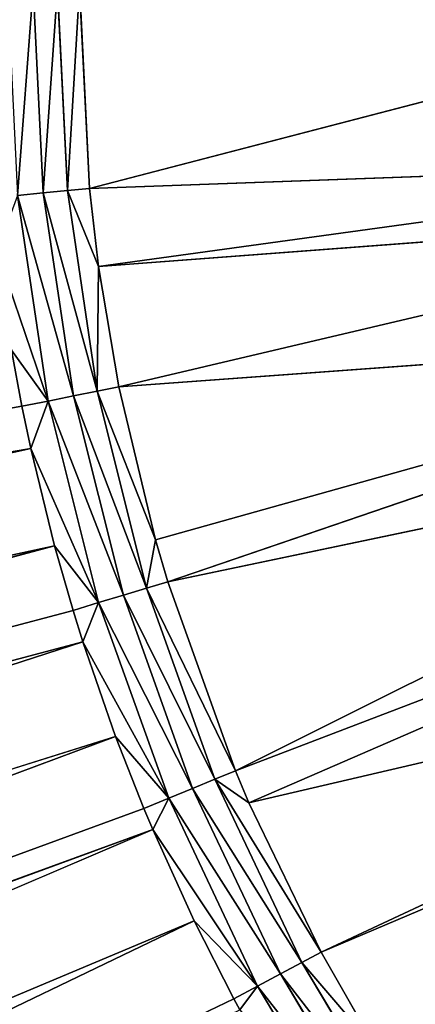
# Model space of a CAD drawing. Extents: x 0 to 700, y 0 to 509.
# Tile 58 of 243: x 313.41 to 320.28, y 182.33 to 199.45. Entities that reach past the tile are written whole.
import ezdxf

# ---------------------------------------------------------------- set-up
doc = ezdxf.new("R2010")
doc.units = 0
doc.header["$LTSCALE"] = 25.4
doc.layers.get('0').update_dxf_attribs({"linetype": 'CONTINUOUS'})

# ---------------------------------------------------------------- blocks, each defined once
blk = doc.blocks.new('5902539864168_-_S_STL')
at = {"color": 0}
for p, q in [((317.129, 23.068, 326.621), (62.205, 42.807, 447.944)), ((317.129, 23.068, 326.621), (62.205, 42.807, 447.944)), ((62.205, 42.807, 447.944), (316.438, 23.068, 325.264)), ((62.205, 42.807, 447.944), (316.438, 23.068, 325.264)), ((315.718, 23.068, 323.68), (61.115, 42.43, 432.505)), ((315.718, 23.068, 323.68), (61.115, 42.43, 432.505)), ((315.718, 23.068, 323.68), (61.304, 42.011, 416.858)), ((315.718, 23.068, 323.68), (61.304, 42.011, 416.858)), ((315.565, 23.068, 323.315), (61.307, 42.005, 416.607)), ((61.307, 42.005, 416.607), (315.718, 23.068, 323.68)), ((61.307, 42.005, 416.607), (315.718, 23.068, 323.68)), ((315.073, 23.068, 322.063), (61.307, 42.005, 416.607)), ((315.565, 23.068, 323.315), (61.307, 42.005, 416.607)), ((315.073, 23.068, 322.063), (61.307, 42.005, 416.607)), ((314.503, 23.068, 320.419), (61.467, 41.65, 401.591)), ((314.503, 23.068, 320.419), (61.467, 41.65, 401.591)), ((61.603, 41.348, 386.78), (314.011, 23.068, 318.749)), ((314.503, 23.068, 320.419), (61.603, 41.348, 386.78)), ((314.503, 23.068, 320.419), (61.603, 41.348, 386.78)), ((314.333, 23.068, 319.871), (61.603, 41.348, 386.78)), ((314.333, 23.068, 319.871), (61.603, 41.348, 386.78)), ((61.603, 41.348, 386.78), (314.011, 23.068, 318.749)), ((314.011, 23.068, 318.749), (61.612, 41.328, 385.723)), ((314.011, 23.068, 318.749), (61.612, 41.328, 385.723)), ((313.598, 23.068, 317.058), (61.713, 41.104, 372.56)), ((313.598, 23.068, 317.058), (61.713, 41.104, 372.56)), ((313.444, 23.068, 316.323), (313.264, 23.068, 315.35)), ((313.444, 23.068, 316.323), (313.264, 23.068, 315.35)), ((313.9, 22.998, 316.232), (313.264, 23.068, 315.35)), ((313.9, 22.998, 316.232), (313.264, 23.068, 315.35)), ((313.9, 22.998, 316.232), (313.37, 22.998, 312.659)), ((313.37, 22.998, 312.659), (313.817, 22.857, 312.615)), ((313.9, 22.998, 316.232), (313.37, 22.998, 312.659)), ((313.37, 22.998, 312.659), (313.817, 22.857, 312.615)), ((313.598, 23.068, 317.058), (313.444, 23.068, 316.323)), ((313.444, 23.068, 316.323), (313.9, 22.998, 316.232)), ((313.444, 23.068, 316.323), (313.9, 22.998, 316.232)), ((313.598, 23.068, 317.058), (313.444, 23.068, 316.323)), ((314.011, 23.068, 318.749), (313.598, 23.068, 317.058)), ((314.778, 22.998, 319.736), (313.598, 23.068, 317.058)), ((314.011, 23.068, 318.749), (313.598, 23.068, 317.058)), ((313.9, 22.998, 316.232), (313.598, 23.068, 317.058)), ((314.778, 22.998, 319.736), (313.598, 23.068, 317.058)), ((313.9, 22.998, 316.232), (313.598, 23.068, 317.058)), ((313.9, 22.998, 316.232), (314.341, 22.857, 316.144)), ((313.9, 22.998, 316.232), (314.341, 22.857, 316.144)), ((313.9, 22.998, 316.232), (314.778, 22.998, 319.736)), ((313.9, 22.998, 316.232), (314.778, 22.998, 319.736)), ((314.333, 23.068, 319.871), (314.011, 23.068, 318.749)), ((314.333, 23.068, 319.871), (314.011, 23.068, 318.749)), ((314.778, 22.998, 319.736), (314.011, 23.068, 318.749)), ((314.778, 22.998, 319.736), (314.011, 23.068, 318.749)), ((314.503, 23.068, 320.419), (314.333, 23.068, 319.871)), ((314.333, 23.068, 319.871), (314.778, 22.998, 319.736)), ((314.503, 23.068, 320.419), (314.333, 23.068, 319.871)), ((314.333, 23.068, 319.871), (314.778, 22.998, 319.736)), ((315.073, 23.068, 322.063), (314.503, 23.068, 320.419)), ((315.073, 23.068, 322.063), (314.503, 23.068, 320.419)), ((315.995, 22.998, 323.137), (314.503, 23.068, 320.419)), ((314.503, 23.068, 320.419), (314.778, 22.998, 319.736)), ((314.503, 23.068, 320.419), (314.778, 22.998, 319.736)), ((315.995, 22.998, 323.137), (314.503, 23.068, 320.419)), ((314.778, 22.998, 319.736), (315.208, 22.857, 319.605)), ((315.995, 22.998, 323.137), (314.778, 22.998, 319.736)), ((315.995, 22.998, 323.137), (314.778, 22.998, 319.736)), ((314.778, 22.998, 319.736), (315.208, 22.857, 319.605)), ((315.565, 23.068, 323.315), (315.073, 23.068, 322.063)), ((315.073, 23.068, 322.063), (315.995, 22.998, 323.137)), ((315.565, 23.068, 323.315), (315.073, 23.068, 322.063)), ((315.073, 23.068, 322.063), (315.995, 22.998, 323.137)), ((315.718, 23.068, 323.68), (315.565, 23.068, 323.315)), ((315.565, 23.068, 323.315), (315.995, 22.998, 323.137)), ((315.565, 23.068, 323.315), (315.995, 22.998, 323.137)), ((315.718, 23.068, 323.68), (315.565, 23.068, 323.315)), ((316.438, 23.068, 325.264), (315.718, 23.068, 323.68)), ((315.718, 23.068, 323.68), (315.995, 22.998, 323.137)), ((315.718, 23.068, 323.68), (315.995, 22.998, 323.137)), ((315.718, 23.068, 323.68), (317.539, 22.998, 326.402)), ((315.718, 23.068, 323.68), (317.539, 22.998, 326.402)), ((316.438, 23.068, 325.264), (315.718, 23.068, 323.68)), ((315.995, 22.998, 323.137), (317.539, 22.998, 326.402)), ((316.41, 22.857, 322.965), (315.995, 22.998, 323.137)), ((315.995, 22.998, 323.137), (317.539, 22.998, 326.402)), ((316.41, 22.857, 322.965), (315.995, 22.998, 323.137)), ((317.129, 23.068, 326.621), (316.438, 23.068, 325.264)), ((316.438, 23.068, 325.264), (317.539, 22.998, 326.402)), ((317.129, 23.068, 326.621), (316.438, 23.068, 325.264)), ((316.438, 23.068, 325.264), (317.539, 22.998, 326.402)), ((317.232, 23.068, 326.813), (317.129, 23.068, 326.621)), ((317.129, 23.068, 326.621), (317.539, 22.998, 326.402)), ((317.129, 23.068, 326.621), (317.539, 22.998, 326.402)), ((317.232, 23.068, 326.813), (317.129, 23.068, 326.621)), ((317.232, 23.068, 326.813), (317.539, 22.998, 326.402)), ((317.232, 23.068, 326.813), (317.539, 22.998, 326.402)), ((317.539, 22.998, 326.402), (317.935, 22.857, 326.19)), ((319.396, 22.998, 329.5), (317.539, 22.998, 326.402)), ((319.396, 22.998, 329.5), (317.539, 22.998, 326.402)), ((317.539, 22.998, 326.402), (317.935, 22.857, 326.19)), ((313.817, 22.857, 312.615), (313.642, 22.857, 309.051)), ((313.817, 22.857, 312.615), (313.642, 22.857, 309.051)), ((313.817, 22.857, 312.615), (314.237, 22.647, 312.574)), ((314.341, 22.857, 316.144), (313.817, 22.857, 312.615)), ((314.341, 22.857, 316.144), (313.817, 22.857, 312.615)), ((313.817, 22.857, 312.615), (314.237, 22.647, 312.574)), ((314.341, 22.857, 316.144), (314.754, 22.647, 316.062)), ((314.341, 22.857, 316.144), (314.754, 22.647, 316.062)), ((314.341, 22.857, 316.144), (315.208, 22.857, 319.605)), ((314.341, 22.857, 316.144), (315.208, 22.857, 319.605)), ((315.208, 22.857, 319.605), (315.611, 22.647, 319.483)), ((316.41, 22.857, 322.965), (315.208, 22.857, 319.605)), ((316.41, 22.857, 322.965), (315.208, 22.857, 319.605)), ((315.208, 22.857, 319.605), (315.611, 22.647, 319.483)), ((316.41, 22.857, 322.965), (317.935, 22.857, 326.19)), ((316.799, 22.647, 322.804), (316.41, 22.857, 322.965)), ((316.41, 22.857, 322.965), (317.935, 22.857, 326.19)), ((316.799, 22.647, 322.804), (316.41, 22.857, 322.965)), ((317.935, 22.857, 326.19), (318.307, 22.647, 325.992)), ((319.77, 22.857, 329.251), (317.935, 22.857, 326.19)), ((319.77, 22.857, 329.251), (317.935, 22.857, 326.19)), ((317.935, 22.857, 326.19), (318.307, 22.647, 325.992)), ((314.237, 22.647, 312.574), (314.063, 22.647, 309.051)), ((314.237, 22.647, 312.574), (314.063, 22.647, 309.051)), ((314.618, 22.373, 312.536), (314.237, 22.647, 312.574)), ((314.237, 22.647, 312.574), (314.778, 22.373, 313.893)), ((314.618, 22.373, 312.536), (314.237, 22.647, 312.574)), ((314.754, 22.647, 316.062), (314.237, 22.647, 312.574)), ((314.754, 22.647, 316.062), (314.237, 22.647, 312.574)), ((314.237, 22.647, 312.574), (314.778, 22.373, 313.893)), ((315.13, 22.373, 315.987), (314.754, 22.647, 316.062)), ((314.754, 22.647, 316.062), (315.765, 22.373, 318.643)), ((314.754, 22.647, 316.062), (314.778, 22.373, 313.893)), ((314.754, 22.647, 316.062), (314.778, 22.373, 313.893)), ((315.13, 22.373, 315.987), (314.754, 22.647, 316.062)), ((314.754, 22.647, 316.062), (315.765, 22.373, 318.643)), ((314.754, 22.647, 316.062), (315.611, 22.647, 319.483)), ((314.754, 22.647, 316.062), (315.611, 22.647, 319.483)), ((315.765, 22.373, 318.643), (315.611, 22.647, 319.483)), ((315.611, 22.647, 319.483), (315.978, 22.373, 319.372)), ((315.765, 22.373, 318.643), (315.611, 22.647, 319.483)), ((316.799, 22.647, 322.804), (315.611, 22.647, 319.483)), ((316.799, 22.647, 322.804), (315.611, 22.647, 319.483)), ((315.611, 22.647, 319.483), (315.978, 22.373, 319.372)), ((317.153, 22.373, 322.657), (316.799, 22.647, 322.804)), ((316.799, 22.647, 322.804), (317.39, 22.373, 323.216)), ((318.307, 22.647, 325.992), (316.799, 22.647, 322.804)), ((317.153, 22.373, 322.657), (316.799, 22.647, 322.804)), ((316.799, 22.647, 322.804), (317.39, 22.373, 323.216)), ((316.799, 22.647, 322.804), (318.645, 22.373, 325.811)), ((316.799, 22.647, 322.804), (318.645, 22.373, 325.811)), ((318.307, 22.647, 325.992), (316.799, 22.647, 322.804)), ((320.12, 22.647, 329.017), (318.307, 22.647, 325.992)), ((318.307, 22.647, 325.992), (318.645, 22.373, 325.811)), ((318.307, 22.647, 325.992), (318.645, 22.373, 325.811)), ((318.307, 22.647, 325.992), (319.623, 22.373, 327.524)), ((318.307, 22.647, 325.992), (319.623, 22.373, 327.524)), ((320.12, 22.647, 329.017), (318.307, 22.647, 325.992)), ((314.447, 22.373, 309.051), (314.618, 22.373, 312.536)), ((314.447, 22.373, 309.051), (314.618, 22.373, 312.536)), ((328.205, 11.001, 312.047), (314.618, 22.373, 312.536)), ((314.618, 22.373, 312.536), (314.778, 22.373, 313.893)), ((328.205, 11.001, 312.047), (314.618, 22.373, 312.536)), ((328, 11.001, 309.051), (314.618, 22.373, 312.536)), ((328, 11.001, 309.051), (314.618, 22.373, 312.536)), ((314.618, 22.373, 312.536), (314.778, 22.373, 313.893)), ((328.334, 11.001, 312.872), (314.778, 22.373, 313.893)), ((314.778, 22.373, 313.893), (315.13, 22.373, 315.987)), ((328.334, 11.001, 312.872), (314.778, 22.373, 313.893)), ((328.205, 11.001, 312.047), (314.778, 22.373, 313.893)), ((328.205, 11.001, 312.047), (314.778, 22.373, 313.893)), ((314.778, 22.373, 313.893), (315.13, 22.373, 315.987)), ((328.816, 11.001, 314.987), (315.13, 22.373, 315.987)), ((315.13, 22.373, 315.987), (315.765, 22.373, 318.643)), ((328.816, 11.001, 314.987), (315.13, 22.373, 315.987)), ((328.334, 11.001, 312.872), (315.13, 22.373, 315.987)), ((328.334, 11.001, 312.872), (315.13, 22.373, 315.987)), ((315.13, 22.373, 315.987), (315.765, 22.373, 318.643)), ((328.816, 11.001, 314.987), (315.765, 22.373, 318.643)), ((315.765, 22.373, 318.643), (315.978, 22.373, 319.372)), ((328.816, 11.001, 314.987), (315.765, 22.373, 318.643)), ((315.765, 22.373, 318.643), (315.978, 22.373, 319.372)), ((329.327, 11.001, 316.576), (315.978, 22.373, 319.372)), ((315.978, 22.373, 319.372), (317.153, 22.373, 322.657)), ((329.327, 11.001, 316.576), (315.978, 22.373, 319.372)), ((328.816, 11.001, 314.987), (315.978, 22.373, 319.372)), ((328.816, 11.001, 314.987), (315.978, 22.373, 319.372)), ((315.978, 22.373, 319.372), (317.153, 22.373, 322.657)), ((329.821, 11.001, 317.816), (317.153, 22.373, 322.657)), ((317.153, 22.373, 322.657), (317.39, 22.373, 323.216)), ((329.821, 11.001, 317.816), (317.153, 22.373, 322.657)), ((329.327, 11.001, 316.576), (317.153, 22.373, 322.657)), ((329.327, 11.001, 316.576), (317.153, 22.373, 322.657)), ((317.153, 22.373, 322.657), (317.39, 22.373, 323.216)), ((330.947, 11.001, 320.051), (317.39, 22.373, 323.216)), ((317.39, 22.373, 323.216), (318.645, 22.373, 325.811)), ((330.947, 11.001, 320.051), (317.39, 22.373, 323.216)), ((329.821, 11.001, 317.816), (317.39, 22.373, 323.216)), ((329.821, 11.001, 317.816), (317.39, 22.373, 323.216)), ((317.39, 22.373, 323.216), (318.645, 22.373, 325.811)), ((331.203, 11.001, 320.482), (318.645, 22.373, 325.811)), ((318.645, 22.373, 325.811), (319.623, 22.373, 327.524)), ((331.203, 11.001, 320.482), (318.645, 22.373, 325.811)), ((330.947, 11.001, 320.051), (318.645, 22.373, 325.811)), ((330.947, 11.001, 320.051), (318.645, 22.373, 325.811)), ((318.645, 22.373, 325.811), (319.623, 22.373, 327.524))]:
    blk.add_line(p, q, dxfattribs=at)
mesh = blk.add_polyface(dxfattribs=at)
corners = [(5.829, 103, 89.051), (350, 103, 116.551), (694.171, 103, 89.051), (346.961, 103, 116.817), (35.453, 103, 184.635), (33.702, 103, 185.073), (32.106, 103, 185.75), (30.702, 103, 186.626), (29.442, 103, 187.728), (28.41, 103, 188.996), (27.646, 103, 190.345), (27.137, 103, 191.742), (26.867, 103, 193.162), (5.829, 103, 503.222), (344.015, 103, 117.607), (341.25, 103, 118.896), (338.751, 103, 120.646), (336.594, 103, 122.803), (334.845, 103, 125.301), (333.555, 103, 128.066), (332.766, 103, 131.012), (332.5, 103, 134.051), (332.766, 103, 137.09), (333.555, 103, 140.037), (334.845, 103, 142.801), (336.594, 103, 145.3), (338.751, 103, 147.457), (341.25, 103, 149.207), (344.015, 103, 150.496), (346.961, 103, 151.285), (350, 103, 151.551), (37.442, 103, 184.47), (26.815, 103, 194.138), (26.815, 103, 473.174), (26.955, 103, 474.875), (26.981, 103, 475.022), (27.312, 103, 476.309), (27.475, 103, 476.756), (27.857, 103, 477.593), (28.651, 103, 478.843), (29.58, 103, 479.868), (30.666, 103, 480.727), (30.73, 103, 480.769), (31.881, 103, 481.4), (32.295, 103, 481.576), (33.221, 103, 481.885), (34.029, 103, 482.07), (34.683, 103, 482.168), (35.878, 103, 482.237), (664.122, 103, 482.237), (673.185, 103, 194.138), (694.171, 103, 503.222), (673.091, 103, 192.835), (672.732, 103, 191.306), (672.118, 103, 189.869), (671.267, 103, 188.55), (670.192, 103, 187.368), (669.802, 103, 187.023), (668.441, 103, 186.055), (666.9, 103, 185.294), (665.204, 103, 184.766), (353.039, 103, 116.817), (355.985, 103, 117.607), (358.75, 103, 118.896), (361.249, 103, 120.646), (363.406, 103, 122.803), (365.155, 103, 125.301), (366.445, 103, 128.066), (367.234, 103, 131.012), (367.5, 103, 134.051), (367.234, 103, 137.09), (366.445, 103, 140.037), (663.399, 103, 184.499), (365.155, 103, 142.801), (363.406, 103, 145.3), (361.249, 103, 147.457), (358.75, 103, 149.207), (355.985, 103, 150.496), (353.039, 103, 151.285), (662.558, 103, 184.47), (673.185, 103, 473.174), (673.117, 103, 474.369), (673.019, 103, 475.022), (672.834, 103, 475.83), (672.525, 103, 476.756), (672.349, 103, 477.171), (671.718, 103, 478.322), (671.675, 103, 478.386), (670.817, 103, 479.472), (669.792, 103, 480.4), (668.542, 103, 481.195), (667.705, 103, 481.576), (667.258, 103, 481.739), (665.971, 103, 482.07), (665.824, 103, 482.096)]
mesh.append_faces([[corners[k] for k in face] for face in [(0, 1, 2), (1, 0, 3), (4, 0, 5), (5, 0, 6), (6, 0, 7), (7, 0, 8), (8, 0, 9), (9, 0, 10), (10, 0, 11), (11, 0, 12), (3, 4, 14), (14, 4, 15), (15, 4, 16), (16, 4, 17), (17, 4, 18), (18, 4, 19), (19, 4, 20), (20, 4, 21), (21, 4, 22), (22, 4, 23), (23, 4, 24), (24, 4, 25), (25, 4, 26), (26, 4, 27), (27, 4, 28), (28, 4, 29), (29, 4, 30), (12, 13, 32), (32, 13, 33), (33, 13, 34), (34, 13, 35), (35, 13, 36), (36, 13, 37), (37, 13, 38), (38, 13, 39), (39, 13, 40), (40, 13, 41), (41, 13, 42), (42, 13, 43), (43, 13, 44), (44, 13, 45), (45, 13, 46), (46, 13, 47), (47, 13, 48), (48, 13, 49), (2, 50, 51), (50, 2, 52), (52, 2, 53), (53, 2, 54), (54, 2, 55), (55, 2, 56), (56, 2, 57), (57, 2, 58), (58, 2, 59), (59, 2, 60), (61, 2, 1), (60, 71, 72), (72, 30, 79), (79, 30, 31), (51, 49, 13)]], dxfattribs={"vtx0": -1, "vtx1": -1, "color": 0})
mesh.append_faces([[corners[k] for k in face] for face in [(3, 0, 4), (60, 2, 61)]], dxfattribs={"vtx0": -1, "vtx1": -1, "vtx2": -1, "color": 0})
mesh.append_faces([[corners[k] for k in face] for face in [(12, 0, 13), (30, 4, 31), (60, 61, 62), (60, 62, 63), (60, 63, 64), (60, 64, 65), (60, 65, 66), (60, 66, 67), (60, 67, 68), (60, 68, 69), (60, 69, 70), (60, 70, 71), (72, 71, 73), (72, 73, 74), (72, 74, 75), (72, 75, 76), (72, 76, 77), (72, 77, 78), (72, 78, 30), (51, 50, 80), (51, 80, 81), (51, 81, 82), (51, 82, 83), (51, 83, 84), (51, 84, 85), (51, 85, 86), (51, 86, 87), (51, 87, 88), (51, 88, 89), (51, 89, 90), (51, 90, 91), (51, 91, 92), (51, 92, 93), (51, 93, 94), (51, 94, 49)]], dxfattribs={"vtx0": -1, "vtx2": -1, "color": 0})
mesh = blk.add_polyface(dxfattribs=at)
corners = [(61.115, 42.43, 432.505), (316.438, 23.068, 325.264), (315.718, 23.068, 323.68), (62.205, 42.807, 447.944), (60.906, 42.89, 447.982)]
mesh.append_faces([[corners[k] for k in face] for face in [(0, 1, 2), (3, 0, 4)]], dxfattribs={"vtx0": -1, "color": 0})
mesh.append_faces([[corners[k] for k in face] for face in [(1, 0, 3)]], dxfattribs={"vtx0": -1, "vtx1": -1, "color": 0})
mesh = blk.add_polyface(dxfattribs=at)
corners = [(62.205, 42.807, 447.944), (317.232, 23.068, 326.813), (317.129, 23.068, 326.621)]
mesh.append_faces([[corners[k] for k in face] for face in [(0, 1, 2)]], dxfattribs={"color": 0})
mesh = blk.add_polyface(dxfattribs=at)
corners = [(62.205, 42.807, 447.944), (317.129, 23.068, 326.621), (316.438, 23.068, 325.264)]
mesh.append_faces([[corners[k] for k in face] for face in [(0, 1, 2)]], dxfattribs={"color": 0})
mesh = blk.add_polyface(dxfattribs=at)
corners = [(61.115, 42.43, 432.505), (315.718, 23.068, 323.68), (61.304, 42.011, 416.858)]
mesh.append_faces([[corners[k] for k in face] for face in [(0, 1, 2)]], dxfattribs={"color": 0})
mesh = blk.add_polyface(dxfattribs=at)
corners = [(61.304, 42.011, 416.858), (315.718, 23.068, 323.68), (61.307, 42.005, 416.607)]
mesh.append_faces([[corners[k] for k in face] for face in [(0, 1, 2)]], dxfattribs={"color": 0})
mesh = blk.add_polyface(dxfattribs=at)
corners = [(61.307, 42.005, 416.607), (315.718, 23.068, 323.68), (315.565, 23.068, 323.315)]
mesh.append_faces([[corners[k] for k in face] for face in [(0, 1, 2)]], dxfattribs={"color": 0})
mesh = blk.add_polyface(dxfattribs=at)
corners = [(61.307, 42.005, 416.607), (315.565, 23.068, 323.315), (315.073, 23.068, 322.063)]
mesh.append_faces([[corners[k] for k in face] for face in [(0, 1, 2)]], dxfattribs={"color": 0})
mesh = blk.add_polyface(dxfattribs=at)
corners = [(61.467, 41.65, 401.591), (315.073, 23.068, 322.063), (314.503, 23.068, 320.419), (61.307, 42.005, 416.607)]
mesh.append_faces([[corners[k] for k in face] for face in [(0, 1, 2), (1, 0, 3)]], dxfattribs={"vtx0": -1, "color": 0})
mesh = blk.add_polyface(dxfattribs=at)
corners = [(61.467, 41.65, 401.591), (314.503, 23.068, 320.419), (61.603, 41.348, 386.78)]
mesh.append_faces([[corners[k] for k in face] for face in [(0, 1, 2)]], dxfattribs={"color": 0})
mesh = blk.add_polyface(dxfattribs=at)
corners = [(61.603, 41.348, 386.78), (314.011, 23.068, 318.749), (61.612, 41.328, 385.723)]
mesh.append_faces([[corners[k] for k in face] for face in [(0, 1, 2)]], dxfattribs={"color": 0})
mesh = blk.add_polyface(dxfattribs=at)
corners = [(61.603, 41.348, 386.78), (314.503, 23.068, 320.419), (314.333, 23.068, 319.871)]
mesh.append_faces([[corners[k] for k in face] for face in [(0, 1, 2)]], dxfattribs={"color": 0})
mesh = blk.add_polyface(dxfattribs=at)
corners = [(61.603, 41.348, 386.78), (314.333, 23.068, 319.871), (314.011, 23.068, 318.749)]
mesh.append_faces([[corners[k] for k in face] for face in [(0, 1, 2)]], dxfattribs={"color": 0})
mesh = blk.add_polyface(dxfattribs=at)
corners = [(61.713, 41.104, 372.56), (314.011, 23.068, 318.749), (313.598, 23.068, 317.058), (61.612, 41.328, 385.723)]
mesh.append_faces([[corners[k] for k in face] for face in [(0, 1, 2), (1, 0, 3)]], dxfattribs={"vtx0": -1, "color": 0})
mesh = blk.add_polyface(dxfattribs=at)
corners = [(61.801, 40.909, 358.502), (313.444, 23.068, 316.323), (313.264, 23.068, 315.35), (313.598, 23.068, 317.058), (61.713, 41.104, 372.56)]
mesh.append_faces([[corners[k] for k in face] for face in [(0, 1, 2), (3, 0, 4)]], dxfattribs={"vtx0": -1, "color": 0})
mesh.append_faces([[corners[k] for k in face] for face in [(1, 0, 3)]], dxfattribs={"vtx0": -1, "vtx1": -1, "color": 0})
mesh = blk.add_polyface(dxfattribs=at)
corners = [(313.01, 23.068, 313.629), (313.9, 22.998, 316.232), (313.37, 22.998, 312.659), (313.264, 23.068, 315.35)]
mesh.append_faces([[corners[k] for k in face] for face in [(0, 1, 2), (1, 0, 3)]], dxfattribs={"vtx0": -1, "color": 0})
mesh = blk.add_polyface(dxfattribs=at)
corners = [(313.37, 22.998, 312.659), (313.642, 22.857, 309.051), (313.193, 22.998, 309.051), (313.817, 22.857, 312.615)]
mesh.append_faces([[corners[k] for k in face] for face in [(0, 1, 2), (1, 0, 3)]], dxfattribs={"vtx0": -1, "color": 0})
mesh = blk.add_polyface(dxfattribs=at)
corners = [(313.444, 23.068, 316.323), (313.9, 22.998, 316.232), (313.264, 23.068, 315.35)]
mesh.append_faces([[corners[k] for k in face] for face in [(0, 1, 2)]], dxfattribs={"color": 0})
mesh = blk.add_polyface(dxfattribs=at)
corners = [(313.37, 22.998, 312.659), (314.341, 22.857, 316.144), (313.817, 22.857, 312.615), (313.9, 22.998, 316.232)]
mesh.append_faces([[corners[k] for k in face] for face in [(0, 1, 2), (1, 0, 3)]], dxfattribs={"vtx0": -1, "color": 0})
mesh = blk.add_polyface(dxfattribs=at)
corners = [(313.598, 23.068, 317.058), (313.9, 22.998, 316.232), (313.444, 23.068, 316.323)]
mesh.append_faces([[corners[k] for k in face] for face in [(0, 1, 2)]], dxfattribs={"color": 0})
mesh = blk.add_polyface(dxfattribs=at)
corners = [(314.778, 22.998, 319.736), (313.598, 23.068, 317.058), (314.011, 23.068, 318.749)]
mesh.append_faces([[corners[k] for k in face] for face in [(0, 1, 2)]], dxfattribs={"color": 0})
mesh = blk.add_polyface(dxfattribs=at)
corners = [(314.778, 22.998, 319.736), (313.9, 22.998, 316.232), (313.598, 23.068, 317.058)]
mesh.append_faces([[corners[k] for k in face] for face in [(0, 1, 2)]], dxfattribs={"color": 0})
mesh = blk.add_polyface(dxfattribs=at)
corners = [(313.9, 22.998, 316.232), (315.208, 22.857, 319.605), (314.341, 22.857, 316.144), (314.778, 22.998, 319.736)]
mesh.append_faces([[corners[k] for k in face] for face in [(0, 1, 2), (1, 0, 3)]], dxfattribs={"vtx0": -1, "color": 0})
mesh = blk.add_polyface(dxfattribs=at)
corners = [(314.333, 23.068, 319.871), (314.778, 22.998, 319.736), (314.011, 23.068, 318.749)]
mesh.append_faces([[corners[k] for k in face] for face in [(0, 1, 2)]], dxfattribs={"color": 0})
mesh = blk.add_polyface(dxfattribs=at)
corners = [(314.503, 23.068, 320.419), (314.778, 22.998, 319.736), (314.333, 23.068, 319.871)]
mesh.append_faces([[corners[k] for k in face] for face in [(0, 1, 2)]], dxfattribs={"color": 0})
mesh = blk.add_polyface(dxfattribs=at)
corners = [(315.995, 22.998, 323.137), (314.503, 23.068, 320.419), (315.073, 23.068, 322.063)]
mesh.append_faces([[corners[k] for k in face] for face in [(0, 1, 2)]], dxfattribs={"color": 0})
mesh = blk.add_polyface(dxfattribs=at)
corners = [(315.995, 22.998, 323.137), (314.778, 22.998, 319.736), (314.503, 23.068, 320.419)]
mesh.append_faces([[corners[k] for k in face] for face in [(0, 1, 2)]], dxfattribs={"color": 0})
mesh = blk.add_polyface(dxfattribs=at)
corners = [(314.778, 22.998, 319.736), (316.41, 22.857, 322.965), (315.208, 22.857, 319.605), (315.995, 22.998, 323.137)]
mesh.append_faces([[corners[k] for k in face] for face in [(0, 1, 2), (1, 0, 3)]], dxfattribs={"vtx0": -1, "color": 0})
mesh = blk.add_polyface(dxfattribs=at)
corners = [(315.565, 23.068, 323.315), (315.995, 22.998, 323.137), (315.073, 23.068, 322.063)]
mesh.append_faces([[corners[k] for k in face] for face in [(0, 1, 2)]], dxfattribs={"color": 0})
mesh = blk.add_polyface(dxfattribs=at)
corners = [(315.718, 23.068, 323.68), (315.995, 22.998, 323.137), (315.565, 23.068, 323.315)]
mesh.append_faces([[corners[k] for k in face] for face in [(0, 1, 2)]], dxfattribs={"color": 0})
mesh = blk.add_polyface(dxfattribs=at)
corners = [(317.539, 22.998, 326.402), (315.995, 22.998, 323.137), (315.718, 23.068, 323.68)]
mesh.append_faces([[corners[k] for k in face] for face in [(0, 1, 2)]], dxfattribs={"color": 0})
mesh = blk.add_polyface(dxfattribs=at)
corners = [(317.539, 22.998, 326.402), (315.718, 23.068, 323.68), (316.438, 23.068, 325.264)]
mesh.append_faces([[corners[k] for k in face] for face in [(0, 1, 2)]], dxfattribs={"color": 0})
mesh = blk.add_polyface(dxfattribs=at)
corners = [(315.995, 22.998, 323.137), (317.935, 22.857, 326.19), (316.41, 22.857, 322.965), (317.539, 22.998, 326.402)]
mesh.append_faces([[corners[k] for k in face] for face in [(0, 1, 2), (1, 0, 3)]], dxfattribs={"vtx0": -1, "color": 0})
mesh = blk.add_polyface(dxfattribs=at)
corners = [(317.129, 23.068, 326.621), (317.539, 22.998, 326.402), (316.438, 23.068, 325.264)]
mesh.append_faces([[corners[k] for k in face] for face in [(0, 1, 2)]], dxfattribs={"color": 0})
mesh = blk.add_polyface(dxfattribs=at)
corners = [(317.232, 23.068, 326.813), (317.539, 22.998, 326.402), (317.129, 23.068, 326.621)]
mesh.append_faces([[corners[k] for k in face] for face in [(0, 1, 2)]], dxfattribs={"color": 0})
mesh = blk.add_polyface(dxfattribs=at)
corners = [(319.396, 22.998, 329.5), (317.539, 22.998, 326.402), (317.232, 23.068, 326.813)]
mesh.append_faces([[corners[k] for k in face] for face in [(0, 1, 2)]], dxfattribs={"color": 0})
mesh = blk.add_polyface(dxfattribs=at)
corners = [(317.539, 22.998, 326.402), (319.77, 22.857, 329.251), (317.935, 22.857, 326.19), (319.396, 22.998, 329.5)]
mesh.append_faces([[corners[k] for k in face] for face in [(0, 1, 2), (1, 0, 3)]], dxfattribs={"vtx0": -1, "color": 0})
mesh = blk.add_polyface(dxfattribs=at)
corners = [(313.817, 22.857, 312.615), (314.063, 22.647, 309.051), (313.642, 22.857, 309.051), (314.237, 22.647, 312.574)]
mesh.append_faces([[corners[k] for k in face] for face in [(0, 1, 2), (1, 0, 3)]], dxfattribs={"vtx0": -1, "color": 0})
mesh = blk.add_polyface(dxfattribs=at)
corners = [(313.817, 22.857, 312.615), (314.754, 22.647, 316.062), (314.237, 22.647, 312.574), (314.341, 22.857, 316.144)]
mesh.append_faces([[corners[k] for k in face] for face in [(0, 1, 2), (1, 0, 3)]], dxfattribs={"vtx0": -1, "color": 0})
mesh = blk.add_polyface(dxfattribs=at)
corners = [(314.341, 22.857, 316.144), (315.611, 22.647, 319.483), (314.754, 22.647, 316.062), (315.208, 22.857, 319.605)]
mesh.append_faces([[corners[k] for k in face] for face in [(0, 1, 2), (1, 0, 3)]], dxfattribs={"vtx0": -1, "color": 0})
mesh = blk.add_polyface(dxfattribs=at)
corners = [(315.208, 22.857, 319.605), (316.799, 22.647, 322.804), (315.611, 22.647, 319.483), (316.41, 22.857, 322.965)]
mesh.append_faces([[corners[k] for k in face] for face in [(0, 1, 2), (1, 0, 3)]], dxfattribs={"vtx0": -1, "color": 0})
mesh = blk.add_polyface(dxfattribs=at)
corners = [(316.41, 22.857, 322.965), (318.307, 22.647, 325.992), (316.799, 22.647, 322.804), (317.935, 22.857, 326.19)]
mesh.append_faces([[corners[k] for k in face] for face in [(0, 1, 2), (1, 0, 3)]], dxfattribs={"vtx0": -1, "color": 0})
mesh = blk.add_polyface(dxfattribs=at)
corners = [(317.935, 22.857, 326.19), (320.12, 22.647, 329.017), (318.307, 22.647, 325.992), (319.77, 22.857, 329.251)]
mesh.append_faces([[corners[k] for k in face] for face in [(0, 1, 2), (1, 0, 3)]], dxfattribs={"vtx0": -1, "color": 0})
mesh = blk.add_polyface(dxfattribs=at)
corners = [(314.237, 22.647, 312.574), (314.447, 22.373, 309.051), (314.063, 22.647, 309.051), (314.618, 22.373, 312.536)]
mesh.append_faces([[corners[k] for k in face] for face in [(0, 1, 2), (1, 0, 3)]], dxfattribs={"vtx0": -1, "color": 0})
mesh = blk.add_polyface(dxfattribs=at)
corners = [(314.778, 22.373, 313.893), (314.618, 22.373, 312.536), (314.237, 22.647, 312.574)]
mesh.append_faces([[corners[k] for k in face] for face in [(0, 1, 2)]], dxfattribs={"color": 0})
mesh = blk.add_polyface(dxfattribs=at)
corners = [(314.754, 22.647, 316.062), (314.778, 22.373, 313.893), (314.237, 22.647, 312.574)]
mesh.append_faces([[corners[k] for k in face] for face in [(0, 1, 2)]], dxfattribs={"color": 0})
mesh = blk.add_polyface(dxfattribs=at)
corners = [(315.765, 22.373, 318.643), (315.13, 22.373, 315.987), (314.754, 22.647, 316.062)]
mesh.append_faces([[corners[k] for k in face] for face in [(0, 1, 2)]], dxfattribs={"color": 0})
mesh = blk.add_polyface(dxfattribs=at)
corners = [(314.754, 22.647, 316.062), (315.13, 22.373, 315.987), (314.778, 22.373, 313.893)]
mesh.append_faces([[corners[k] for k in face] for face in [(0, 1, 2)]], dxfattribs={"color": 0})
mesh = blk.add_polyface(dxfattribs=at)
corners = [(315.611, 22.647, 319.483), (315.765, 22.373, 318.643), (314.754, 22.647, 316.062)]
mesh.append_faces([[corners[k] for k in face] for face in [(0, 1, 2)]], dxfattribs={"color": 0})
mesh = blk.add_polyface(dxfattribs=at)
corners = [(315.611, 22.647, 319.483), (315.978, 22.373, 319.372), (315.765, 22.373, 318.643)]
mesh.append_faces([[corners[k] for k in face] for face in [(0, 1, 2)]], dxfattribs={"color": 0})
mesh = blk.add_polyface(dxfattribs=at)
corners = [(315.611, 22.647, 319.483), (317.153, 22.373, 322.657), (315.978, 22.373, 319.372), (316.799, 22.647, 322.804)]
mesh.append_faces([[corners[k] for k in face] for face in [(0, 1, 2), (1, 0, 3)]], dxfattribs={"vtx0": -1, "color": 0})
mesh = blk.add_polyface(dxfattribs=at)
corners = [(317.39, 22.373, 323.216), (317.153, 22.373, 322.657), (316.799, 22.647, 322.804)]
mesh.append_faces([[corners[k] for k in face] for face in [(0, 1, 2)]], dxfattribs={"color": 0})
mesh = blk.add_polyface(dxfattribs=at)
corners = [(318.645, 22.373, 325.811), (317.39, 22.373, 323.216), (316.799, 22.647, 322.804)]
mesh.append_faces([[corners[k] for k in face] for face in [(0, 1, 2)]], dxfattribs={"color": 0})
mesh = blk.add_polyface(dxfattribs=at)
corners = [(318.307, 22.647, 325.992), (318.645, 22.373, 325.811), (316.799, 22.647, 322.804)]
mesh.append_faces([[corners[k] for k in face] for face in [(0, 1, 2)]], dxfattribs={"color": 0})
mesh = blk.add_polyface(dxfattribs=at)
corners = [(319.623, 22.373, 327.524), (318.645, 22.373, 325.811), (318.307, 22.647, 325.992)]
mesh.append_faces([[corners[k] for k in face] for face in [(0, 1, 2)]], dxfattribs={"color": 0})
mesh = blk.add_polyface(dxfattribs=at)
corners = [(320.12, 22.647, 329.017), (319.623, 22.373, 327.524), (318.307, 22.647, 325.992)]
mesh.append_faces([[corners[k] for k in face] for face in [(0, 1, 2)]], dxfattribs={"color": 0})
mesh = blk.add_polyface(dxfattribs=at)
corners = [(314.618, 22.373, 312.536), (328, 11.001, 309.051), (314.447, 22.373, 309.051)]
mesh.append_faces([[corners[k] for k in face] for face in [(0, 1, 2)]], dxfattribs={"color": 0})
mesh = blk.add_polyface(dxfattribs=at)
corners = [(314.778, 22.373, 313.893), (328.205, 11.001, 312.047), (314.618, 22.373, 312.536)]
mesh.append_faces([[corners[k] for k in face] for face in [(0, 1, 2)]], dxfattribs={"color": 0})
mesh = blk.add_polyface(dxfattribs=at)
corners = [(314.618, 22.373, 312.536), (328.205, 11.001, 312.047), (328, 11.001, 309.051)]
mesh.append_faces([[corners[k] for k in face] for face in [(0, 1, 2)]], dxfattribs={"color": 0})
mesh = blk.add_polyface(dxfattribs=at)
corners = [(315.13, 22.373, 315.987), (328.334, 11.001, 312.872), (314.778, 22.373, 313.893)]
mesh.append_faces([[corners[k] for k in face] for face in [(0, 1, 2)]], dxfattribs={"color": 0})
mesh = blk.add_polyface(dxfattribs=at)
corners = [(314.778, 22.373, 313.893), (328.334, 11.001, 312.872), (328.205, 11.001, 312.047)]
mesh.append_faces([[corners[k] for k in face] for face in [(0, 1, 2)]], dxfattribs={"color": 0})
mesh = blk.add_polyface(dxfattribs=at)
corners = [(315.765, 22.373, 318.643), (328.816, 11.001, 314.987), (315.13, 22.373, 315.987)]
mesh.append_faces([[corners[k] for k in face] for face in [(0, 1, 2)]], dxfattribs={"color": 0})
mesh = blk.add_polyface(dxfattribs=at)
corners = [(315.13, 22.373, 315.987), (328.816, 11.001, 314.987), (328.334, 11.001, 312.872)]
mesh.append_faces([[corners[k] for k in face] for face in [(0, 1, 2)]], dxfattribs={"color": 0})
mesh = blk.add_polyface(dxfattribs=at)
corners = [(315.978, 22.373, 319.372), (328.816, 11.001, 314.987), (315.765, 22.373, 318.643)]
mesh.append_faces([[corners[k] for k in face] for face in [(0, 1, 2)]], dxfattribs={"color": 0})
mesh = blk.add_polyface(dxfattribs=at)
corners = [(317.153, 22.373, 322.657), (329.327, 11.001, 316.576), (315.978, 22.373, 319.372)]
mesh.append_faces([[corners[k] for k in face] for face in [(0, 1, 2)]], dxfattribs={"color": 0})
mesh = blk.add_polyface(dxfattribs=at)
corners = [(315.978, 22.373, 319.372), (329.327, 11.001, 316.576), (328.816, 11.001, 314.987)]
mesh.append_faces([[corners[k] for k in face] for face in [(0, 1, 2)]], dxfattribs={"color": 0})
mesh = blk.add_polyface(dxfattribs=at)
corners = [(317.39, 22.373, 323.216), (329.821, 11.001, 317.816), (317.153, 22.373, 322.657)]
mesh.append_faces([[corners[k] for k in face] for face in [(0, 1, 2)]], dxfattribs={"color": 0})
mesh = blk.add_polyface(dxfattribs=at)
corners = [(317.153, 22.373, 322.657), (329.821, 11.001, 317.816), (329.327, 11.001, 316.576)]
mesh.append_faces([[corners[k] for k in face] for face in [(0, 1, 2)]], dxfattribs={"color": 0})
mesh = blk.add_polyface(dxfattribs=at)
corners = [(318.645, 22.373, 325.811), (330.947, 11.001, 320.051), (317.39, 22.373, 323.216)]
mesh.append_faces([[corners[k] for k in face] for face in [(0, 1, 2)]], dxfattribs={"color": 0})
mesh = blk.add_polyface(dxfattribs=at)
corners = [(317.39, 22.373, 323.216), (330.947, 11.001, 320.051), (329.821, 11.001, 317.816)]
mesh.append_faces([[corners[k] for k in face] for face in [(0, 1, 2)]], dxfattribs={"color": 0})
mesh = blk.add_polyface(dxfattribs=at)
corners = [(319.623, 22.373, 327.524), (331.203, 11.001, 320.482), (318.645, 22.373, 325.811)]
mesh.append_faces([[corners[k] for k in face] for face in [(0, 1, 2)]], dxfattribs={"color": 0})
mesh = blk.add_polyface(dxfattribs=at)
corners = [(318.645, 22.373, 325.811), (331.203, 11.001, 320.482), (330.947, 11.001, 320.051)]
mesh.append_faces([[corners[k] for k in face] for face in [(0, 1, 2)]], dxfattribs={"color": 0})
mesh = blk.add_polyface(dxfattribs=at)
corners = [(320.439, 22.373, 328.804), (331.203, 11.001, 320.482), (319.623, 22.373, 327.524)]
mesh.append_faces([[corners[k] for k in face] for face in [(0, 1, 2)]], dxfattribs={"color": 0})

msp = doc.modelspace()

# ---------------------------------------------------------------- block references
at = {"color": 254, "extrusion": (0, -1, 6.12323e-17)}
msp.add_blockref('5902539864168_-_S_STL', (0, 0, -509.051), dxfattribs=at)

doc.saveas('drawing.dxf')
